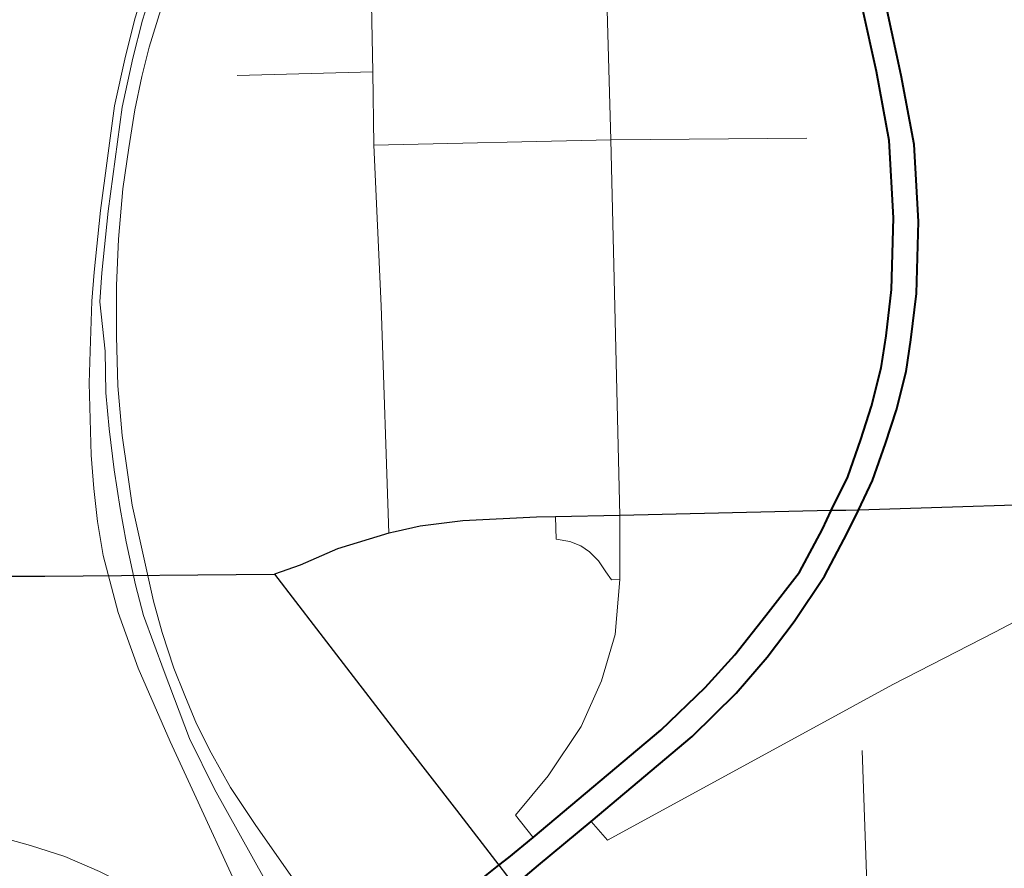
# Model space of a CAD drawing. Extents: x 13.99 to 21.38, y 7.75 to 14.55.
# Tile 39 of 77: x 18.15 to 18.45, y 14.03 to 14.29. Entities that reach past the tile are written whole.
import ezdxf

# ---------------------------------------------------------------- set-up
doc = ezdxf.new("R2010")
doc.units = 0
doc.header["$MEASUREMENT"] = 0
doc.linetypes.add('rr2', pattern=[0])
for name, color, linetype, lineweight in [('GM_X_City_Street', 1, 'Continuous', 0), ('GM_X_County_Road', 3, 'Continuous', 30), ('GM_X_Interchange_Ramps', 1, 'Continuous', 13), ('GM_X_Rail_Line', 7, 'rr2', 13), ('GM_X_State_Route', 1, 'Continuous', 30), ('GM_X_US_Route', 1, 'Continuous', 40)]:
    doc.layers.add(name, color=color, linetype=linetype, lineweight=lineweight)

msp = doc.modelspace()

# ---------------------------------------------------------------- linework, layer by layer
at = {"layer": 'GM_X_City_Street'}
msp.add_line((18.21134, 14.2761), (18.25272, 14.27716), dxfattribs=at)
at = {"layer": 'GM_X_City_Street', "flags": 128}
for points in [[(18.31963, 14.44305), (18.32067, 14.41459), (18.32519, 14.25649), (18.32795, 14.14198)], [(18.25759, 14.1366), (18.25524, 14.20583), (18.25301, 14.25487), (18.25272, 14.27716), (18.25108, 14.35978), (18.25212, 14.37939), (18.2545, 14.39247), (18.25984, 14.41135)], [(18.25301, 14.25487), (18.32519, 14.25649), (18.3849, 14.25699)], [(18.37915, 13.9491), (18.40251, 13.97361), (18.40384, 13.97571), (18.4046, 13.9778), (18.40483, 13.98057), (18.40175, 14.07034)]]:
    msp.add_lwpolyline(points, dxfattribs=at)
at = {"layer": 'GM_X_County_Road', "color": 1}
msp.add_line((18.15279, 14.12353), (18.2227, 14.12414), dxfattribs=at)
at = {"layer": 'GM_X_County_Road', "color": 1, "flags": 128}
msp.add_lwpolyline([(18.05452, 14.16595), (18.11334, 14.13376), (18.1243, 14.12759), (18.1418, 14.12344), (18.15279, 14.12353)], dxfattribs=at)
at = {"layer": 'GM_X_Interchange_Ramps', "flags": 128}
for points in [[(18.38692, 14.07727), (18.41106, 14.09044), (18.44209, 14.10646), (18.45821, 14.11485), (18.46541, 14.12094), (18.46892, 14.12463), (18.47187, 14.12869), (18.4739, 14.13405), (18.4757, 14.13989), (18.47686, 14.14606)], [(18.32795, 14.14198), (18.32795, 14.13602), (18.32795, 14.12242), (18.32646, 14.10575), (18.32228, 14.09156), (18.31616, 14.07764), (18.30608, 14.0626), (18.29611, 14.05059), (18.30149, 14.04388)], [(18.30829, 14.14157), (18.30848, 14.13478), (18.31272, 14.13405), (18.31605, 14.13275), (18.31863, 14.13091), (18.3214, 14.12814), (18.32362, 14.12481), (18.32537, 14.12232), (18.32795, 14.12242)], [(18.31917, 14.0487), (18.32417, 14.04302), (18.38692, 14.07727)]]:
    msp.add_lwpolyline(points, dxfattribs=at)
at = {"layer": 'GM_X_Rail_Line', "ltscale": 3.78788e-07, "flags": 128}
msp.add_lwpolyline([(17.3058, 14.55175), (17.31491, 14.53178), (17.31801, 14.52181), (17.32421, 14.49406), (17.34281, 14.39746), (17.35045, 14.35653), (17.35333, 14.33975), (17.35583, 14.31997), (17.35784, 14.29844), (17.36122, 14.26301), (17.36297, 14.25049), (17.36522, 14.23948), (17.36785, 14.22871), (17.37073, 14.21819), (17.37486, 14.20668), (17.37974, 14.19478), (17.38513, 14.18339), (17.39852, 14.1561), (17.42744, 14.09914), (17.44196, 14.07723), (17.4476, 14.0701), (17.45573, 14.06084), (17.46437, 14.05095), (17.47326, 14.04306), (17.48202, 14.0368), (17.49003, 14.03154), (17.49942, 14.02603), (17.50994, 14.02078), (17.52196, 14.01602), (17.5361, 14.01139), (17.55025, 14.00751), (17.56615, 14.00425), (17.58167, 14.002), (17.59657, 14.00062), (17.6166, 13.99912), (17.66968, 13.99636), (17.69421, 13.99586), (17.71149, 13.99599), (17.72564, 13.99636), (17.7553, 13.99812), (17.77446, 13.99987), (17.79148, 14.002), (17.80888, 14.0045), (17.82891, 14.00788), (17.85257, 14.01439), (17.87736, 14.0204), (17.889, 14.0229), (17.9029, 14.02553), (17.91867, 14.02854), (17.93432, 14.03079), (17.95185, 14.03292), (17.97413, 14.03555), (18.07804, 14.04706), (18.09231, 14.04844), (18.10558, 14.04869), (18.11822, 14.04794), (18.12635, 14.04673), (18.137, 14.04456), (18.14839, 14.04143), (18.15891, 14.03805), (18.16942, 14.03342), (18.17969, 14.02829), (18.19271, 14.02015), (18.2046, 14.01126), (18.21587, 14.00087), (18.23928, 13.97295), (18.24684, 13.96278), (18.25616, 13.95088)], dxfattribs=at)
at = {"layer": 'GM_X_Rail_Line', "flags": 128}
for points in [[(19.15866, 13.17467), (19.13295, 13.19263), (19.12347, 13.20062), (19.1159, 13.20634), (19.10382, 13.21644), (19.09941, 13.22152), (19.08215, 13.24129), (19.06065, 13.26469), (19.04796, 13.27761), (19.0381, 13.28643), (19.02374, 13.29824), (19.00969, 13.30961), (18.99354, 13.32291), (18.95152, 13.35715), (18.93463, 13.37091), (18.91998, 13.38212), (18.90801, 13.39154), (18.89276, 13.40231), (18.87647, 13.41397), (18.85703, 13.42683), (18.83789, 13.43939), (18.81935, 13.45075), (18.79408, 13.46571), (18.76687, 13.48185), (18.74951, 13.49245), (18.72004, 13.51328), (18.68486, 13.54018), (18.64911, 13.56719), (18.58531, 13.61577), (18.56145, 13.63374), (18.54595, 13.64534), (18.53825, 13.65152), (18.52389, 13.6635), (18.50982, 13.67614), (18.50202, 13.68385), (18.49404, 13.69193), (18.48681, 13.69982), (18.46865, 13.72007), (18.41008, 13.79547), (18.35979, 13.86136), (18.31833, 13.9146), (18.28201, 13.96242), (18.26537, 13.98344), (18.24255, 14.01367), (18.22772, 14.03221), (18.21679, 14.0478), (18.20937, 14.05912), (18.20348, 14.06967), (18.19901, 14.07851), (18.1954, 14.08707), (18.19207, 14.09544), (18.18855, 14.10628), (18.18589, 14.11588), (18.1794, 14.14512), (18.17791, 14.15507), (18.17634, 14.16636), (18.17499, 14.18153), (18.17462, 14.19656), (18.17462, 14.21203), (18.17522, 14.22624), (18.17656, 14.24156), (18.17836, 14.25405), (18.18015, 14.26564), (18.18232, 14.27573), (18.18456, 14.2847), (18.18815, 14.29621), (18.19152, 14.30496), (18.1951, 14.31244), (18.19862, 14.31984), (18.20295, 14.32866), (18.21521, 14.35049), (18.22949, 14.37568), (18.23891, 14.39377), (18.244, 14.40491), (18.24788, 14.41486), (18.25222, 14.42809), (18.2573, 14.45261), (18.26471, 14.49478), (18.27221, 14.53034)], [(18.26172, 13.9438), (18.24071, 13.97445), (18.22508, 14.00091), (18.21118, 14.02917), (18.19824, 14.05728), (18.19099, 14.07313), (18.1812, 14.09548), (18.17514, 14.11245), (18.17051, 14.1298), (18.16886, 14.14011), (18.16767, 14.15021), (18.16692, 14.16037), (18.16655, 14.17129), (18.16625, 14.18235), (18.16662, 14.19207), (18.16714, 14.20725), (18.16782, 14.21615), (18.16969, 14.23498), (18.17404, 14.26679), (18.17733, 14.28194), (18.18031, 14.29363), (18.18457, 14.30728), (18.18946, 14.31857), (18.19496, 14.32972), (18.2018, 14.3425), (18.21377, 14.36323), (18.22779, 14.38836), (18.23461, 14.40199), (18.23971, 14.41441), (18.24407, 14.4269), (18.25091, 14.45343), (18.25306, 14.46391), (18.25463, 14.47185), (18.25891, 14.49145), (18.26922, 14.52838)], [(19.11928, 13.19283), (19.10417, 13.20533), (19.08463, 13.2215), (19.03789, 13.26206), (19.00237, 13.29308), (18.97761, 13.31388), (18.96073, 13.32723), (18.9462, 13.33795), (18.9308, 13.34866), (18.91173, 13.36142), (18.84996, 13.39918), (18.78781, 13.43647), (18.73258, 13.47023), (18.69827, 13.493), (18.67156, 13.51183), (18.64266, 13.53328), (18.6028, 13.56526), (18.57856, 13.58585), (18.55988, 13.60219), (18.54163, 13.61913), (18.51738, 13.64192), (18.4955, 13.66366), (18.48513, 13.6746), (18.47551, 13.68466), (18.46676, 13.69459), (18.45668, 13.70568), (18.44458, 13.72012), (18.41124, 13.75989), (18.36168, 13.81983), (18.31291, 13.88547), (18.274, 13.94373), (18.26728, 13.95333), (18.25236, 13.9773), (18.23746, 13.99987), (18.21974, 14.03104), (18.20443, 14.05855), (18.19682, 14.07401), (18.18911, 14.09441), (18.18286, 14.11145), (18.18034, 14.12082), (18.17758, 14.13391), (18.17567, 14.14407), (18.17387, 14.15594), (18.17237, 14.16843), (18.17137, 14.17939), (18.17111, 14.19206), (18.16949, 14.20712), (18.17015, 14.21594), (18.17202, 14.23471), (18.17635, 14.26638), (18.17961, 14.28141), (18.18257, 14.29299), (18.18677, 14.30647)]]:
    msp.add_lwpolyline(points, dxfattribs=at)
at = {"layer": 'GM_X_State_Route'}
for p, q in [((18.26267, 14.0722), (18.27812, 14.05217)), ((18.30314, 14.03535), (18.31917, 14.0487))]:
    msp.add_line(p, q, dxfattribs=at)
at = {"layer": 'GM_X_State_Route', "flags": 128}
for points in [[(18.31917, 14.0487), (18.34996, 14.07462), (18.36329, 14.08778), (18.37283, 14.0988), (18.38105, 14.10965), (18.39027, 14.12347), (18.39718, 14.13663), (18.40057, 14.14363), (18.40491, 14.15259), (18.40885, 14.16394), (18.41214, 14.17414), (18.41511, 14.18582), (18.41659, 14.19552), (18.41823, 14.20967), (18.41889, 14.23155), (18.41757, 14.25507), (18.41362, 14.27612), (18.40935, 14.29586), (18.40178, 14.32564), (18.39224, 14.36216), (18.38368, 14.39551)], [(18.47686, 14.14606), (18.40057, 14.14363), (18.39678, 14.14351), (18.39232, 14.14345), (18.32795, 14.14198)], [(18.32795, 14.14198), (18.30829, 14.14157), (18.30254, 14.14145), (18.28011, 14.14039), (18.26713, 14.13872), (18.2595, 14.13702)], [(18.2595, 14.13702), (18.25759, 14.1366), (18.24196, 14.13183), (18.23056, 14.12688), (18.2227, 14.12414)], [(18.2227, 14.12414), (18.23548, 14.10745), (18.26267, 14.0722)], [(18.27812, 14.05217), (18.2911, 14.03535), (18.29343, 14.03233), (18.29583, 14.02939), (18.31093, 14.01092), (18.31544, 14.00606), (18.34141, 13.98279), (18.37915, 13.9491), (18.40676, 13.92499), (18.43608, 13.90405), (18.47422, 13.87782), (18.51381, 13.85071), (18.54736, 13.82766), (18.60514, 13.78933), (18.61265, 13.78429), (18.61527, 13.78278)], [(18.27119, 14.00971), (18.28236, 14.01869), (18.29583, 14.02939), (18.29913, 14.03201), (18.30314, 14.03535)]]:
    msp.add_lwpolyline(points, dxfattribs=at)
at = {"layer": 'GM_X_US_Route'}
msp.add_line((18.30314, 14.03535), (18.31917, 14.0487), dxfattribs=at)
at = {"layer": 'GM_X_US_Route', "flags": 128}
for points in [[(18.31917, 14.0487), (18.34996, 14.07462), (18.36329, 14.08778), (18.37283, 14.0988), (18.38105, 14.10965), (18.39027, 14.12347), (18.39718, 14.13663), (18.40057, 14.14363), (18.40491, 14.15259), (18.40885, 14.16394), (18.41214, 14.17414), (18.41511, 14.18582), (18.41659, 14.19552), (18.41823, 14.20967), (18.41889, 14.23155), (18.41757, 14.25507), (18.41362, 14.27612), (18.40935, 14.29586), (18.40178, 14.32564), (18.39224, 14.36216), (18.38368, 14.39551)], [(18.27732, 14.0244), (18.2911, 14.03535), (18.2941, 14.03773), (18.30149, 14.04388), (18.34042, 14.07659), (18.35391, 14.08959), (18.36296, 14.09946), (18.37234, 14.11146), (18.38268, 14.12466), (18.38959, 14.13782), (18.39232, 14.14345), (18.39732, 14.15377), (18.40127, 14.16512), (18.40456, 14.17532), (18.40752, 14.187), (18.409, 14.19671), (18.41064, 14.21085), (18.4113, 14.23273), (18.40999, 14.25625), (18.40604, 14.27731), (18.40176, 14.29705)], [(18.27119, 14.00971), (18.28236, 14.01869), (18.29583, 14.02939), (18.29913, 14.03201), (18.30314, 14.03535)]]:
    msp.add_lwpolyline(points, dxfattribs=at)

doc.saveas('drawing.dxf')
